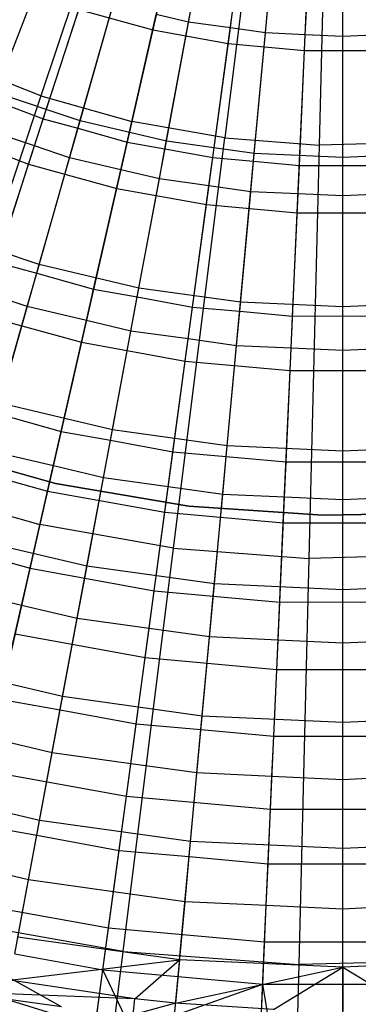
# Model space of a CAD drawing. Extents: x 0.1 to 25.1, y -5.4 to 12.3.
# Tile 28 of 107: x 12.257 to 12.643, y -1.478 to -0.358. Entities that reach past the tile are written whole.
import ezdxf

# ---------------------------------------------------------------- set-up
doc = ezdxf.new("R2010")
doc.units = 0
doc.header["$LTSCALE"] = 2.54
doc.layers.get('0').update_dxf_attribs({"color": 13, "linetype": 'CONTINUOUS'})

# ---------------------------------------------------------------- blocks, each defined once
blk = doc.blocks.new('GRUPUJ_1')
at = {"color": 0}
for p, q in [((12.3075, 5.4252, 18.7945), (12.1562, 4.9748, 18.7271)), ((12.3075, 5.4252, 18.7945), (12.1562, 4.9748, 18.7271)), ((12.3655, 5.4089, 18.7945), (12.2598, 4.9457, 18.7271)), ((12.3655, 5.4089, 18.7945), (12.2598, 4.9457, 18.7271)), ((12.4248, 5.3984, 18.7945), (12.3658, 4.927, 18.7271)), ((12.4248, 5.3984, 18.7945), (12.3658, 4.927, 18.7271)), ((12.4849, 5.3939, 18.7945), (12.4731, 4.919, 18.7271)), ((12.4849, 5.3939, 18.7945), (12.4731, 4.919, 18.7271)), ((12.2836, 5.05, 6.387), (12.3257, 5.2346, 6.329)), ((12.2836, 5.05, 6.387), (12.3257, 5.2346, 6.329)), ((12.3694, 5.0344, 6.387), (12.3949, 5.2221, 6.329)), ((12.3694, 5.0344, 6.387), (12.3949, 5.2221, 6.329)), ((12.4564, 5.0266, 6.387), (12.4649, 5.2158, 6.329)), ((12.4564, 5.0266, 6.387), (12.4649, 5.2158, 6.329)), ((12.105, 4.9785, 6.5931), (12.1681, 5.1414, 6.5271)), ((12.105, 4.9785, 6.5931), (12.1681, 5.1414, 6.5271)), ((12.1018, 4.9703, 6.5434), (12.1547, 5.1069, 6.487)), ((12.1018, 4.9703, 6.5434), (12.1547, 5.1069, 6.487)), ((12.2008, 4.9464, 6.5931), (12.2486, 5.1145, 6.5271)), ((12.2008, 4.9464, 6.5931), (12.2486, 5.1145, 6.5271)), ((12.2991, 4.9233, 6.5931), (12.3312, 5.095, 6.5271)), ((12.2991, 4.9233, 6.5931), (12.3312, 5.095, 6.5271)), ((12.159, 4.9487, 6.5431), (12.205, 5.0902, 6.4872)), ((12.159, 4.9487, 6.5431), (12.205, 5.0902, 6.4872)), ((12.3244, 5.0587, 6.487), (12.3299, 5.0879, 6.4774)), ((12.3244, 5.0587, 6.487), (12.3299, 5.0879, 6.4774)), ((12.3991, 4.9093, 6.5931), (12.4152, 5.0833, 6.5271)), ((12.3991, 4.9093, 6.5931), (12.4152, 5.0833, 6.5271)), ((12.1423, 4.8974, 6.4573), (12.1995, 5.0732, 6.387)), ((12.1423, 4.8974, 6.4573), (12.1995, 5.0732, 6.387)), ((12.1984, 4.938, 6.5434), (12.2384, 5.0789, 6.487)), ((12.1984, 4.938, 6.5434), (12.2384, 5.0789, 6.487)), ((12.1995, 5.0732, 6.387), (12.2836, 5.05, 6.387)), ((12.1995, 5.0732, 6.387), (12.2836, 5.05, 6.387)), ((12.3719, 5.0521, 6.4872), (12.3756, 5.0796, 6.4771)), ((12.3719, 5.0521, 6.4872), (12.3756, 5.0796, 6.4771)), ((12.4118, 5.0465, 6.487), (12.4146, 5.0761, 6.4774)), ((12.4118, 5.0465, 6.487), (12.4146, 5.0761, 6.4774)), ((12.4572, 5.0444, 6.4872), (12.4584, 5.0721, 6.4771)), ((12.4572, 5.0444, 6.4872), (12.4584, 5.0721, 6.4771)), ((12.5, 4.9047, 6.5931), (12.5, 5.0794, 6.5271)), ((12.5, 4.9047, 6.5931), (12.5, 5.0794, 6.5271)), ((12.5, 5.0424, 6.487), (12.5, 5.0722, 6.4774)), ((12.5, 5.0424, 6.487), (12.5, 5.0722, 6.4774)), ((12.2545, 4.9224, 6.5431), (12.2876, 5.0674, 6.4872)), ((12.2545, 4.9224, 6.5431), (12.2876, 5.0674, 6.4872)), ((12.3244, 5.0587, 6.487), (12.2876, 5.0674, 6.4872)), ((12.3244, 5.0587, 6.487), (12.2876, 5.0674, 6.4872)), ((12.2425, 4.8697, 6.4573), (12.2836, 5.05, 6.387)), ((12.2425, 4.8697, 6.4573), (12.2836, 5.05, 6.387)), ((12.2836, 5.05, 6.387), (12.3694, 5.0344, 6.387)), ((12.2836, 5.05, 6.387), (12.3694, 5.0344, 6.387)), ((12.2975, 4.9147, 6.5434), (12.3244, 5.0587, 6.487)), ((12.2975, 4.9147, 6.5434), (12.3244, 5.0587, 6.487)), ((12.3719, 5.0521, 6.4872), (12.3244, 5.0587, 6.487)), ((12.3719, 5.0521, 6.4872), (12.3244, 5.0587, 6.487)), ((12.3519, 4.9047, 6.5431), (12.3719, 5.0521, 6.4872)), ((12.3519, 4.9047, 6.5431), (12.3719, 5.0521, 6.4872)), ((12.4118, 5.0465, 6.487), (12.3719, 5.0521, 6.4872)), ((12.4118, 5.0465, 6.487), (12.3719, 5.0521, 6.4872)), ((12.3983, 4.9006, 6.5434), (12.4118, 5.0465, 6.487)), ((12.3983, 4.9006, 6.5434), (12.4118, 5.0465, 6.487)), ((12.4572, 5.0444, 6.4872), (12.4118, 5.0465, 6.487)), ((12.4572, 5.0444, 6.4872), (12.4118, 5.0465, 6.487)), ((12.4505, 4.8958, 6.5431), (12.4572, 5.0444, 6.4872)), ((12.4505, 4.8958, 6.5431), (12.4572, 5.0444, 6.4872)), ((12.5, 5.0424, 6.487), (12.4572, 5.0444, 6.4872)), ((12.5, 5.0424, 6.487), (12.4572, 5.0444, 6.4872)), ((12.5428, 5.0444, 6.4872), (12.5, 5.0424, 6.487)), ((12.5428, 5.0444, 6.4872), (12.5, 5.0424, 6.487)), ((12.5, 4.8959, 6.5434), (12.5, 5.0424, 6.487)), ((12.5, 4.8959, 6.5434), (12.5, 5.0424, 6.487)), ((12.3446, 4.8512, 6.4573), (12.3694, 5.0344, 6.387)), ((12.3446, 4.8512, 6.4573), (12.3694, 5.0344, 6.387)), ((12.3694, 5.0344, 6.387), (12.4564, 5.0266, 6.387)), ((12.3694, 5.0344, 6.387), (12.4564, 5.0266, 6.387)), ((12.4481, 4.8419, 6.4573), (12.4564, 5.0266, 6.387)), ((12.4481, 4.8419, 6.4573), (12.4564, 5.0266, 6.387)), ((12.4564, 5.0266, 6.387), (12.5436, 5.0266, 6.387)), ((12.4564, 5.0266, 6.387), (12.5436, 5.0266, 6.387)), ((12.1562, 4.9748, 18.7271), (12.056, 5.0142, 18.7271)), ((12.1562, 4.9748, 18.7271), (12.056, 5.0142, 18.7271)), ((12.1562, 4.9748, 18.7271), (12.0065, 4.5292, 18.6214)), ((12.1562, 4.9748, 18.7271), (12.0065, 4.5292, 18.6214)), ((12.2008, 4.9464, 6.5931), (12.105, 4.9785, 6.5931)), ((12.2008, 4.9464, 6.5931), (12.105, 4.9785, 6.5931)), ((12.1562, 4.9748, 18.7271), (12.2598, 4.9457, 18.7271)), ((12.1562, 4.9748, 18.7271), (12.2598, 4.9457, 18.7271)), ((12.1018, 4.9703, 6.5434), (12.159, 4.9487, 6.5431)), ((12.1018, 4.9703, 6.5434), (12.159, 4.9487, 6.5431)), ((12.149, 4.9179, 6.5574), (12.159, 4.9487, 6.5431)), ((12.149, 4.9179, 6.5574), (12.159, 4.9487, 6.5431)), ((12.159, 4.9487, 6.5431), (12.1984, 4.938, 6.5434)), ((12.159, 4.9487, 6.5431), (12.1984, 4.938, 6.5434)), ((12.149, 4.9179, 6.5574), (12.0892, 4.9378, 6.5572)), ((12.149, 4.9179, 6.5574), (12.0892, 4.9378, 6.5572)), ((12.1543, 4.7831, 6.6702), (12.2008, 4.9464, 6.5931)), ((12.1543, 4.7831, 6.6702), (12.2008, 4.9464, 6.5931)), ((12.2598, 4.9457, 18.7271), (12.1552, 4.4874, 18.6214)), ((12.2598, 4.9457, 18.7271), (12.1552, 4.4874, 18.6214)), ((12.1888, 4.9045, 6.5572), (12.1984, 4.938, 6.5434)), ((12.1888, 4.9045, 6.5572), (12.1984, 4.938, 6.5434)), ((12.1984, 4.938, 6.5434), (12.2545, 4.9224, 6.5431)), ((12.1984, 4.938, 6.5434), (12.2545, 4.9224, 6.5431)), ((12.2991, 4.9233, 6.5931), (12.2008, 4.9464, 6.5931)), ((12.2991, 4.9233, 6.5931), (12.2008, 4.9464, 6.5931)), ((12.3658, 4.927, 18.7271), (12.2598, 4.9457, 18.7271)), ((12.3658, 4.927, 18.7271), (12.2598, 4.9457, 18.7271)), ((12.0451, 4.9339, 6.4573), (12.1423, 4.8974, 6.4573)), ((12.0451, 4.9339, 6.4573), (12.1423, 4.8974, 6.4573)), ((12.3073, 4.4605, 18.6214), (12.3658, 4.927, 18.7271)), ((12.3073, 4.4605, 18.6214), (12.3658, 4.927, 18.7271)), ((12.3658, 4.927, 18.7271), (12.4731, 4.919, 18.7271)), ((12.3658, 4.927, 18.7271), (12.4731, 4.919, 18.7271)), ((12.106, 4.7856, 6.6203), (12.149, 4.9179, 6.5574)), ((12.106, 4.7856, 6.6203), (12.149, 4.9179, 6.5574)), ((12.1888, 4.9045, 6.5572), (12.149, 4.9179, 6.5574)), ((12.1888, 4.9045, 6.5572), (12.149, 4.9179, 6.5574)), ((12.2473, 4.8908, 6.5574), (12.2545, 4.9224, 6.5431)), ((12.2473, 4.8908, 6.5574), (12.2545, 4.9224, 6.5431)), ((12.2545, 4.9224, 6.5431), (12.2975, 4.9147, 6.5434)), ((12.2545, 4.9224, 6.5431), (12.2975, 4.9147, 6.5434)), ((12.2679, 4.7564, 6.6702), (12.2991, 4.9233, 6.5931)), ((12.2679, 4.7564, 6.6702), (12.2991, 4.9233, 6.5931)), ((12.3991, 4.9093, 6.5931), (12.2991, 4.9233, 6.5931)), ((12.3991, 4.9093, 6.5931), (12.2991, 4.9233, 6.5931)), ((12.4731, 4.919, 18.7271), (12.4614, 4.449, 18.6214)), ((12.4731, 4.919, 18.7271), (12.4614, 4.449, 18.6214)), ((12.5807, 4.9217, 18.7271), (12.4731, 4.919, 18.7271)), ((12.5807, 4.9217, 18.7271), (12.4731, 4.919, 18.7271)), ((12.1515, 4.7732, 6.6206), (12.1888, 4.9045, 6.5572)), ((12.1515, 4.7732, 6.6206), (12.1888, 4.9045, 6.5572)), ((12.2473, 4.8908, 6.5574), (12.1888, 4.9045, 6.5572)), ((12.2473, 4.8908, 6.5574), (12.1888, 4.9045, 6.5572)), ((12.2911, 4.8804, 6.5572), (12.2975, 4.9147, 6.5434)), ((12.2911, 4.8804, 6.5572), (12.2975, 4.9147, 6.5434)), ((12.2975, 4.9147, 6.5434), (12.3519, 4.9047, 6.5431)), ((12.2975, 4.9147, 6.5434), (12.3519, 4.9047, 6.5431)), ((12.3475, 4.8726, 6.5574), (12.3519, 4.9047, 6.5431)), ((12.3475, 4.8726, 6.5574), (12.3519, 4.9047, 6.5431)), ((12.3519, 4.9047, 6.5431), (12.3983, 4.9006, 6.5434)), ((12.3519, 4.9047, 6.5431), (12.3983, 4.9006, 6.5434)), ((12.3834, 4.7403, 6.6702), (12.3991, 4.9093, 6.5931)), ((12.3834, 4.7403, 6.6702), (12.3991, 4.9093, 6.5931)), ((12.5, 4.9047, 6.5931), (12.3991, 4.9093, 6.5931)), ((12.5, 4.9047, 6.5931), (12.3991, 4.9093, 6.5931)), ((12.6009, 4.9093, 6.5931), (12.5, 4.9047, 6.5931)), ((12.6009, 4.9093, 6.5931), (12.5, 4.9047, 6.5931)), ((12.5, 4.7349, 6.6702), (12.5, 4.9047, 6.5931)), ((12.5, 4.7349, 6.6702), (12.5, 4.9047, 6.5931)), ((12.0869, 4.7266, 6.5394), (12.1423, 4.8974, 6.4573)), ((12.0869, 4.7266, 6.5394), (12.1423, 4.8974, 6.4573)), ((12.1423, 4.8974, 6.4573), (12.2425, 4.8697, 6.4573)), ((12.1423, 4.8974, 6.4573), (12.2425, 4.8697, 6.4573)), ((12.3951, 4.8659, 6.5572), (12.3983, 4.9006, 6.5434)), ((12.3951, 4.8659, 6.5572), (12.3983, 4.9006, 6.5434)), ((12.3983, 4.9006, 6.5434), (12.4505, 4.8958, 6.5431)), ((12.3983, 4.9006, 6.5434), (12.4505, 4.8958, 6.5431)), ((12.449, 4.8635, 6.5574), (12.4505, 4.8958, 6.5431)), ((12.449, 4.8635, 6.5574), (12.4505, 4.8958, 6.5431)), ((12.4505, 4.8958, 6.5431), (12.5, 4.8959, 6.5434)), ((12.4505, 4.8958, 6.5431), (12.5, 4.8959, 6.5434)), ((12.5, 4.8611, 6.5572), (12.5, 4.8959, 6.5434)), ((12.5, 4.8611, 6.5572), (12.5, 4.8959, 6.5434)), ((12.5, 4.8959, 6.5434), (12.5495, 4.8958, 6.5431)), ((12.5, 4.8959, 6.5434), (12.5495, 4.8958, 6.5431)), ((12.2163, 4.7551, 6.6203), (12.2473, 4.8908, 6.5574)), ((12.2163, 4.7551, 6.6203), (12.2473, 4.8908, 6.5574)), ((12.2911, 4.8804, 6.5572), (12.2473, 4.8908, 6.5574)), ((12.2911, 4.8804, 6.5572), (12.2473, 4.8908, 6.5574)), ((12.266, 4.7462, 6.6206), (12.2911, 4.8804, 6.5572)), ((12.266, 4.7462, 6.6206), (12.2911, 4.8804, 6.5572)), ((12.3475, 4.8726, 6.5574), (12.2911, 4.8804, 6.5572)), ((12.3475, 4.8726, 6.5574), (12.2911, 4.8804, 6.5572)), ((12.3289, 4.7347, 6.6203), (12.3475, 4.8726, 6.5574)), ((12.3289, 4.7347, 6.6203), (12.3475, 4.8726, 6.5574)), ((12.3951, 4.8659, 6.5572), (12.3475, 4.8726, 6.5574)), ((12.3951, 4.8659, 6.5572), (12.3475, 4.8726, 6.5574)), ((12.2025, 4.6947, 6.5394), (12.2425, 4.8697, 6.4573)), ((12.2025, 4.6947, 6.5394), (12.2425, 4.8697, 6.4573)), ((12.2425, 4.8697, 6.4573), (12.3446, 4.8512, 6.4573)), ((12.2425, 4.8697, 6.4573), (12.3446, 4.8512, 6.4573)), ((12.3825, 4.73, 6.6206), (12.3951, 4.8659, 6.5572)), ((12.3825, 4.73, 6.6206), (12.3951, 4.8659, 6.5572)), ((12.449, 4.8635, 6.5574), (12.3951, 4.8659, 6.5572)), ((12.449, 4.8635, 6.5574), (12.3951, 4.8659, 6.5572)), ((12.4428, 4.7244, 6.6203), (12.449, 4.8635, 6.5574)), ((12.4428, 4.7244, 6.6203), (12.449, 4.8635, 6.5574)), ((12.5, 4.8611, 6.5572), (12.449, 4.8635, 6.5574)), ((12.5, 4.8611, 6.5572), (12.449, 4.8635, 6.5574)), ((12.551, 4.8635, 6.5574), (12.5, 4.8611, 6.5572)), ((12.551, 4.8635, 6.5574), (12.5, 4.8611, 6.5572)), ((12.5, 4.7246, 6.6206), (12.5, 4.8611, 6.5572)), ((12.5, 4.7246, 6.6206), (12.5, 4.8611, 6.5572)), ((12.3205, 4.6733, 6.5394), (12.3446, 4.8512, 6.4573)), ((12.3205, 4.6733, 6.5394), (12.3446, 4.8512, 6.4573)), ((12.3446, 4.8512, 6.4573), (12.4481, 4.8419, 6.4573)), ((12.3446, 4.8512, 6.4573), (12.4481, 4.8419, 6.4573)), ((12.44, 4.6625, 6.5394), (12.4481, 4.8419, 6.4573)), ((12.44, 4.6625, 6.5394), (12.4481, 4.8419, 6.4573)), ((12.4481, 4.8419, 6.4573), (12.5519, 4.8419, 6.4573)), ((12.4481, 4.8419, 6.4573), (12.5519, 4.8419, 6.4573)), ((12.1543, 4.7831, 6.6702), (12.0437, 4.8202, 6.6702)), ((12.1543, 4.7831, 6.6702), (12.0437, 4.8202, 6.6702)), ((12.106, 4.7856, 6.6203), (12.1515, 4.7732, 6.6206)), ((12.106, 4.7856, 6.6203), (12.1515, 4.7732, 6.6206)), ((12.1094, 4.6253, 6.7582), (12.1543, 4.7831, 6.6702)), ((12.1094, 4.6253, 6.7582), (12.1543, 4.7831, 6.6702)), ((12.2679, 4.7564, 6.6702), (12.1543, 4.7831, 6.6702)), ((12.2679, 4.7564, 6.6702), (12.1543, 4.7831, 6.6702)), ((12.1407, 4.7353, 6.6393), (12.1515, 4.7732, 6.6206)), ((12.1407, 4.7353, 6.6393), (12.1515, 4.7732, 6.6206)), ((12.1515, 4.7732, 6.6206), (12.2163, 4.7551, 6.6203)), ((12.1515, 4.7732, 6.6206), (12.2163, 4.7551, 6.6203)), ((12.1407, 4.7353, 6.6393), (12.0947, 4.7508, 6.6394)), ((12.1407, 4.7353, 6.6393), (12.0947, 4.7508, 6.6394)), ((12.2082, 4.7195, 6.6394), (12.2163, 4.7551, 6.6203)), ((12.2082, 4.7195, 6.6394), (12.2163, 4.7551, 6.6203)), ((12.2163, 4.7551, 6.6203), (12.266, 4.7462, 6.6206)), ((12.2163, 4.7551, 6.6203), (12.266, 4.7462, 6.6206)), ((12.2377, 4.5951, 6.7582), (12.2679, 4.7564, 6.6702)), ((12.2377, 4.5951, 6.7582), (12.2679, 4.7564, 6.6702)), ((12.3834, 4.7403, 6.6702), (12.2679, 4.7564, 6.6702)), ((12.3834, 4.7403, 6.6702), (12.2679, 4.7564, 6.6702)), ((12.2587, 4.7075, 6.6393), (12.266, 4.7462, 6.6206)), ((12.2587, 4.7075, 6.6393), (12.266, 4.7462, 6.6206)), ((12.266, 4.7462, 6.6206), (12.3289, 4.7347, 6.6203)), ((12.266, 4.7462, 6.6206), (12.3289, 4.7347, 6.6203)), ((12.3683, 4.5769, 6.7582), (12.3834, 4.7403, 6.6702)), ((12.3683, 4.5769, 6.7582), (12.3834, 4.7403, 6.6702)), ((12.5, 4.7349, 6.6702), (12.3834, 4.7403, 6.6702)), ((12.5, 4.7349, 6.6702), (12.3834, 4.7403, 6.6702)), ((12.6166, 4.7403, 6.6702), (12.5, 4.7349, 6.6702)), ((12.6166, 4.7403, 6.6702), (12.5, 4.7349, 6.6702)), ((12.0869, 4.7266, 6.5394), (12.2025, 4.6947, 6.5394)), ((12.0869, 4.7266, 6.5394), (12.2025, 4.6947, 6.5394)), ((12.1061, 4.6137, 6.7085), (12.1407, 4.7353, 6.6393)), ((12.1061, 4.6137, 6.7085), (12.1407, 4.7353, 6.6393)), ((12.2082, 4.7195, 6.6394), (12.1407, 4.7353, 6.6393)), ((12.2082, 4.7195, 6.6394), (12.1407, 4.7353, 6.6393)), ((12.324, 4.6985, 6.6394), (12.3289, 4.7347, 6.6203)), ((12.324, 4.6985, 6.6394), (12.3289, 4.7347, 6.6203)), ((12.3289, 4.7347, 6.6203), (12.3825, 4.73, 6.6206)), ((12.3289, 4.7347, 6.6203), (12.3825, 4.73, 6.6206)), ((12.3789, 4.6908, 6.6393), (12.3825, 4.73, 6.6206)), ((12.3789, 4.6908, 6.6393), (12.3825, 4.73, 6.6206)), ((12.3825, 4.73, 6.6206), (12.4428, 4.7244, 6.6203)), ((12.3825, 4.73, 6.6206), (12.4428, 4.7244, 6.6203)), ((12.4428, 4.7244, 6.6203), (12.5, 4.7246, 6.6206)), ((12.4428, 4.7244, 6.6203), (12.5, 4.7246, 6.6206)), ((12.5, 4.5708, 6.7582), (12.5, 4.7349, 6.6702)), ((12.5, 4.5708, 6.7582), (12.5, 4.7349, 6.6702)), ((12.5, 4.6852, 6.6393), (12.5, 4.7246, 6.6206)), ((12.5, 4.6852, 6.6393), (12.5, 4.7246, 6.6206)), ((12.5, 4.7246, 6.6206), (12.5572, 4.7244, 6.6203)), ((12.5, 4.7246, 6.6206), (12.5572, 4.7244, 6.6203)), ((12.1794, 4.5934, 6.7083), (12.2082, 4.7195, 6.6394)), ((12.1794, 4.5934, 6.7083), (12.2082, 4.7195, 6.6394)), ((12.2587, 4.7075, 6.6393), (12.2082, 4.7195, 6.6394)), ((12.2587, 4.7075, 6.6393), (12.2082, 4.7195, 6.6394)), ((12.4412, 4.688, 6.6394), (12.4428, 4.7244, 6.6203)), ((12.4412, 4.688, 6.6394), (12.4428, 4.7244, 6.6203)), ((12.2355, 4.5833, 6.7085), (12.2587, 4.7075, 6.6393)), ((12.2355, 4.5833, 6.7085), (12.2587, 4.7075, 6.6393)), ((12.324, 4.6985, 6.6394), (12.2587, 4.7075, 6.6393)), ((12.324, 4.6985, 6.6394), (12.2587, 4.7075, 6.6393)), ((12.1639, 4.5256, 6.633), (12.2025, 4.6947, 6.5394)), ((12.1639, 4.5256, 6.633), (12.2025, 4.6947, 6.5394)), ((12.2025, 4.6947, 6.5394), (12.3205, 4.6733, 6.5394)), ((12.2025, 4.6947, 6.5394), (12.3205, 4.6733, 6.5394)), ((12.3066, 4.5703, 6.7083), (12.324, 4.6985, 6.6394)), ((12.3066, 4.5703, 6.7083), (12.324, 4.6985, 6.6394)), ((12.3789, 4.6908, 6.6393), (12.324, 4.6985, 6.6394)), ((12.3789, 4.6908, 6.6393), (12.324, 4.6985, 6.6394)), ((12.3672, 4.565, 6.7085), (12.3789, 4.6908, 6.6393)), ((12.3672, 4.565, 6.7085), (12.3789, 4.6908, 6.6393)), ((12.4412, 4.688, 6.6394), (12.3789, 4.6908, 6.6393)), ((12.4412, 4.688, 6.6394), (12.3789, 4.6908, 6.6393)), ((12.4354, 4.5587, 6.7083), (12.4412, 4.688, 6.6394)), ((12.4354, 4.5587, 6.7083), (12.4412, 4.688, 6.6394)), ((12.5, 4.6852, 6.6393), (12.4412, 4.688, 6.6394)), ((12.5, 4.6852, 6.6393), (12.4412, 4.688, 6.6394)), ((12.5588, 4.688, 6.6394), (12.5, 4.6852, 6.6393)), ((12.5588, 4.688, 6.6394), (12.5, 4.6852, 6.6393)), ((12.5, 4.5588, 6.7085), (12.5, 4.6852, 6.6393)), ((12.5, 4.5588, 6.7085), (12.5, 4.6852, 6.6393)), ((12.2973, 4.5014, 6.633), (12.3205, 4.6733, 6.5394)), ((12.2973, 4.5014, 6.633), (12.3205, 4.6733, 6.5394)), ((12.3205, 4.6733, 6.5394), (12.44, 4.6625, 6.5394)), ((12.3205, 4.6733, 6.5394), (12.44, 4.6625, 6.5394)), ((12.4322, 4.4893, 6.633), (12.44, 4.6625, 6.5394)), ((12.4322, 4.4893, 6.633), (12.44, 4.6625, 6.5394)), ((12.44, 4.6625, 6.5394), (12.56, 4.6625, 6.5394)), ((12.44, 4.6625, 6.5394), (12.56, 4.6625, 6.5394)), ((12.2377, 4.5951, 6.7582), (12.1094, 4.6253, 6.7582)), ((12.2377, 4.5951, 6.7582), (12.1094, 4.6253, 6.7582)), ((12.1061, 4.6137, 6.7085), (12.1794, 4.5934, 6.7083)), ((12.1061, 4.6137, 6.7085), (12.1794, 4.5934, 6.7083)), ((12.1704, 4.5542, 6.7328), (12.1794, 4.5934, 6.7083)), ((12.1704, 4.5542, 6.7328), (12.1794, 4.5934, 6.7083)), ((12.1794, 4.5934, 6.7083), (12.2355, 4.5833, 6.7085)), ((12.1794, 4.5934, 6.7083), (12.2355, 4.5833, 6.7085)), ((12.2087, 4.4401, 6.8564), (12.2377, 4.5951, 6.7582)), ((12.2087, 4.4401, 6.8564), (12.2377, 4.5951, 6.7582)), ((12.3683, 4.5769, 6.7582), (12.2377, 4.5951, 6.7582)), ((12.3683, 4.5769, 6.7582), (12.2377, 4.5951, 6.7582)), ((12.2276, 4.5407, 6.7327), (12.2355, 4.5833, 6.7085)), ((12.2276, 4.5407, 6.7327), (12.2355, 4.5833, 6.7085)), ((12.2355, 4.5833, 6.7085), (12.3066, 4.5703, 6.7083)), ((12.2355, 4.5833, 6.7085), (12.3066, 4.5703, 6.7083)), ((12.1729, 4.5342, 6.825), (12.0235, 4.5758, 6.825)), ((12.0235, 4.5758, 7.325), (12.1729, 4.5342, 7.325)), ((12.1729, 4.5342, 6.825), (12.0235, 4.5758, 6.825)), ((12.1704, 4.5542, 6.7328), (12.0942, 4.572, 6.7327)), ((12.1704, 4.5542, 6.7328), (12.0942, 4.572, 6.7327)), ((12.3012, 4.5305, 6.7328), (12.3066, 4.5703, 6.7083)), ((12.3012, 4.5305, 6.7328), (12.3066, 4.5703, 6.7083)), ((12.3066, 4.5703, 6.7083), (12.3672, 4.565, 6.7085)), ((12.3066, 4.5703, 6.7083), (12.3672, 4.565, 6.7085)), ((12.3538, 4.4199, 6.8564), (12.3683, 4.5769, 6.7582)), ((12.3538, 4.4199, 6.8564), (12.3683, 4.5769, 6.7582)), ((12.5, 4.5708, 6.7582), (12.3683, 4.5769, 6.7582)), ((12.5, 4.5708, 6.7582), (12.3683, 4.5769, 6.7582)), ((12.6317, 4.5769, 6.7582), (12.5, 4.5708, 6.7582)), ((12.6317, 4.5769, 6.7582), (12.5, 4.5708, 6.7582)), ((12.5, 4.4131, 6.8564), (12.5, 4.5708, 6.7582)), ((12.5, 4.4131, 6.8564), (12.5, 4.5708, 6.7582)), ((12.0333, 4.5617, 6.633), (12.1639, 4.5256, 6.633)), ((12.0333, 4.5617, 6.633), (12.1639, 4.5256, 6.633)), ((12.3632, 4.5217, 6.7327), (12.3672, 4.565, 6.7085)), ((12.3632, 4.5217, 6.7327), (12.3672, 4.565, 6.7085)), ((12.3672, 4.565, 6.7085), (12.4354, 4.5587, 6.7083)), ((12.3672, 4.565, 6.7085), (12.4354, 4.5587, 6.7083)), ((12.4336, 4.5186, 6.7328), (12.4354, 4.5587, 6.7083)), ((12.4336, 4.5186, 6.7328), (12.4354, 4.5587, 6.7083)), ((12.4354, 4.5587, 6.7083), (12.5, 4.5588, 6.7085)), ((12.4354, 4.5587, 6.7083), (12.5, 4.5588, 6.7085)), ((12.5, 4.5154, 6.7327), (12.5, 4.5588, 6.7085)), ((12.5, 4.5154, 6.7327), (12.5, 4.5588, 6.7085)), ((12.5, 4.5588, 6.7085), (12.5646, 4.5587, 6.7083)), ((12.5, 4.5588, 6.7085), (12.5646, 4.5587, 6.7083)), ((12.1439, 4.4378, 6.8066), (12.1704, 4.5542, 6.7328)), ((12.1439, 4.4378, 6.8066), (12.1704, 4.5542, 6.7328)), ((12.2276, 4.5407, 6.7327), (12.1704, 4.5542, 6.7328)), ((12.2276, 4.5407, 6.7327), (12.1704, 4.5542, 6.7328)), ((12.3247, 4.5084, 6.825), (12.1729, 4.5342, 6.825)), ((12.1729, 4.5342, 7.325), (12.3247, 4.5084, 7.325)), ((12.1729, 4.5342, 7.325), (12.1729, 4.5342, 6.825)), ((12.3247, 4.5084, 6.825), (12.1729, 4.5342, 6.825)), ((12.1729, 4.5342, 7.325), (12.1729, 4.5342, 6.825)), ((12.2062, 4.4266, 6.8068), (12.2276, 4.5407, 6.7327)), ((12.2062, 4.4266, 6.8068), (12.2276, 4.5407, 6.7327)), ((12.3012, 4.5305, 6.7328), (12.2276, 4.5407, 6.7327)), ((12.3012, 4.5305, 6.7328), (12.2276, 4.5407, 6.7327)), ((12.0065, 4.5292, 18.6214), (12.1552, 4.4874, 18.6214)), ((12.0065, 4.5292, 18.6214), (12.1552, 4.4874, 18.6214)), ((12.1268, 4.3631, 6.7375), (12.1639, 4.5256, 6.633)), ((12.1268, 4.3631, 6.7375), (12.1639, 4.5256, 6.633)), ((12.1639, 4.5256, 6.633), (12.2973, 4.5014, 6.633)), ((12.1639, 4.5256, 6.633), (12.2973, 4.5014, 6.633)), ((12.2852, 4.4121, 6.8066), (12.3012, 4.5305, 6.7328)), ((12.2852, 4.4121, 6.8066), (12.3012, 4.5305, 6.7328)), ((12.3632, 4.5217, 6.7327), (12.3012, 4.5305, 6.7328)), ((12.3632, 4.5217, 6.7327), (12.3012, 4.5305, 6.7328)), ((12.3525, 4.4062, 6.8068), (12.3632, 4.5217, 6.7327)), ((12.3525, 4.4062, 6.8068), (12.3632, 4.5217, 6.7327)), ((12.4336, 4.5186, 6.7328), (12.3632, 4.5217, 6.7327)), ((12.4336, 4.5186, 6.7328), (12.3632, 4.5217, 6.7327)), ((12.4282, 4.3993, 6.8066), (12.4336, 4.5186, 6.7328)), ((12.4282, 4.3993, 6.8066), (12.4336, 4.5186, 6.7328)), ((12.5, 4.5154, 6.7327), (12.4336, 4.5186, 6.7328)), ((12.5, 4.5154, 6.7327), (12.4336, 4.5186, 6.7328)), ((12.5664, 4.5186, 6.7328), (12.5, 4.5154, 6.7327)), ((12.5664, 4.5186, 6.7328), (12.5, 4.5154, 6.7327)), ((12.5, 4.3994, 6.8068), (12.5, 4.5154, 6.7327)), ((12.5, 4.3994, 6.8068), (12.5, 4.5154, 6.7327)), ((12.2749, 4.3363, 6.7375), (12.2973, 4.5014, 6.633)), ((12.2749, 4.3363, 6.7375), (12.2973, 4.5014, 6.633)), ((12.2973, 4.5014, 6.633), (12.4322, 4.4893, 6.633)), ((12.2973, 4.5014, 6.633), (12.4322, 4.4893, 6.633)), ((12.4772, 4.4983, 6.825), (12.3247, 4.5084, 6.825)), ((12.3247, 4.5084, 7.325), (12.3247, 4.5084, 6.825)), ((12.3247, 4.5084, 7.325), (12.4772, 4.4983, 7.325)), ((12.3247, 4.5084, 7.325), (12.3247, 4.5084, 6.825)), ((12.4772, 4.4983, 6.825), (12.3247, 4.5084, 6.825)), ((12.5687, 4.4997, 6.825), (12.4772, 4.4983, 6.825)), ((12.4772, 4.4983, 7.325), (12.5687, 4.4997, 7.325)), ((12.5687, 4.4997, 6.825), (12.4772, 4.4983, 6.825)), ((12.4772, 4.4983, 7.325), (12.4772, 4.4983, 6.825)), ((12.4772, 4.4983, 7.325), (12.4772, 4.4983, 6.825)), ((12.1552, 4.4874, 18.6214), (12.0524, 4.0369, 18.4777)), ((12.1552, 4.4874, 18.6214), (12.0524, 4.0369, 18.4777)), ((12.3073, 4.4605, 18.6214), (12.1552, 4.4874, 18.6214)), ((12.3073, 4.4605, 18.6214), (12.1552, 4.4874, 18.6214)), ((12.4248, 4.3228, 6.7375), (12.4322, 4.4893, 6.633)), ((12.4248, 4.3228, 6.7375), (12.4322, 4.4893, 6.633)), ((12.4322, 4.4893, 6.633), (12.5678, 4.4893, 6.633)), ((12.4322, 4.4893, 6.633), (12.5678, 4.4893, 6.633)), ((12.2087, 4.4401, 6.8564), (12.0662, 4.4736, 6.8564)), ((12.2087, 4.4401, 6.8564), (12.0662, 4.4736, 6.8564)), ((12.0625, 4.4604, 6.8068), (12.1439, 4.4378, 6.8066)), ((12.0625, 4.4604, 6.8068), (12.1439, 4.4378, 6.8066)), ((12.2499, 4.0021, 18.4777), (12.3073, 4.4605, 18.6214)), ((12.2499, 4.0021, 18.4777), (12.3073, 4.4605, 18.6214)), ((12.3073, 4.4605, 18.6214), (12.4614, 4.449, 18.6214)), ((12.3073, 4.4605, 18.6214), (12.4614, 4.449, 18.6214)), ((12.4614, 4.449, 18.6214), (12.4498, 3.9871, 18.4777)), ((12.4614, 4.449, 18.6214), (12.4498, 3.9871, 18.4777)), ((12.6158, 4.4528, 18.6214), (12.4614, 4.449, 18.6214)), ((12.6158, 4.4528, 18.6214), (12.4614, 4.449, 18.6214)), ((12.1342, 4.3956, 6.8372), (12.1439, 4.4378, 6.8066)), ((12.1342, 4.3956, 6.8372), (12.1439, 4.4378, 6.8066)), ((12.1439, 4.4378, 6.8066), (12.2062, 4.4266, 6.8068)), ((12.1439, 4.4378, 6.8066), (12.2062, 4.4266, 6.8068)), ((12.181, 4.2919, 6.9646), (12.2087, 4.4401, 6.8564)), ((12.181, 4.2919, 6.9646), (12.2087, 4.4401, 6.8564)), ((12.3538, 4.4199, 6.8564), (12.2087, 4.4401, 6.8564)), ((12.3538, 4.4199, 6.8564), (12.2087, 4.4401, 6.8564)), ((12.1976, 4.3806, 6.8371), (12.2062, 4.4266, 6.8068)), ((12.1976, 4.3806, 6.8371), (12.2062, 4.4266, 6.8068)), ((12.2062, 4.4266, 6.8068), (12.2852, 4.4121, 6.8066)), ((12.2062, 4.4266, 6.8068), (12.2852, 4.4121, 6.8066)), ((12.1342, 4.3956, 6.8372), (12.0497, 4.4154, 6.8371)), ((12.1342, 4.3956, 6.8372), (12.0497, 4.4154, 6.8371)), ((12.2794, 4.3693, 6.8372), (12.2852, 4.4121, 6.8066)), ((12.2794, 4.3693, 6.8372), (12.2852, 4.4121, 6.8066)), ((12.2852, 4.4121, 6.8066), (12.3525, 4.4062, 6.8068)), ((12.2852, 4.4121, 6.8066), (12.3525, 4.4062, 6.8068)), ((12.3398, 4.2697, 6.9646), (12.3538, 4.4199, 6.8564)), ((12.3398, 4.2697, 6.9646), (12.3538, 4.4199, 6.8564)), ((12.5, 4.4131, 6.8564), (12.3538, 4.4199, 6.8564)), ((12.5, 4.4131, 6.8564), (12.3538, 4.4199, 6.8564)), ((12.6462, 4.4199, 6.8564), (12.5, 4.4131, 6.8564)), ((12.6462, 4.4199, 6.8564), (12.5, 4.4131, 6.8564)), ((12.5, 4.2623, 6.9646), (12.5, 4.4131, 6.8564)), ((12.5, 4.2623, 6.9646), (12.5, 4.4131, 6.8564)), ((12.3482, 4.3596, 6.8371), (12.3525, 4.4062, 6.8068)), ((12.3482, 4.3596, 6.8371), (12.3525, 4.4062, 6.8068)), ((12.3525, 4.4062, 6.8068), (12.4282, 4.3993, 6.8066)), ((12.3525, 4.4062, 6.8068), (12.4282, 4.3993, 6.8066)), ((12.1099, 4.2889, 6.9149), (12.1342, 4.3956, 6.8372)), ((12.1099, 4.2889, 6.9149), (12.1342, 4.3956, 6.8372)), ((12.1976, 4.3806, 6.8371), (12.1342, 4.3956, 6.8372)), ((12.1976, 4.3806, 6.8371), (12.1342, 4.3956, 6.8372)), ((12.4263, 4.3561, 6.8372), (12.4282, 4.3993, 6.8066)), ((12.4263, 4.3561, 6.8372), (12.4282, 4.3993, 6.8066)), ((12.4282, 4.3993, 6.8066), (12.5, 4.3994, 6.8068)), ((12.4282, 4.3993, 6.8066), (12.5, 4.3994, 6.8068)), ((12.5, 4.3526, 6.8371), (12.5, 4.3994, 6.8068)), ((12.5, 4.3526, 6.8371), (12.5, 4.3994, 6.8068)), ((12.5, 4.3994, 6.8068), (12.5718, 4.3993, 6.8066)), ((12.5, 4.3994, 6.8068), (12.5718, 4.3993, 6.8066)), ((12.1782, 4.2766, 6.9151), (12.1976, 4.3806, 6.8371)), ((12.1782, 4.2766, 6.9151), (12.1976, 4.3806, 6.8371)), ((12.2794, 4.3693, 6.8372), (12.1976, 4.3806, 6.8371)), ((12.2794, 4.3693, 6.8372), (12.1976, 4.3806, 6.8371)), ((12.2647, 4.2609, 6.9149), (12.2794, 4.3693, 6.8372)), ((12.2647, 4.2609, 6.9149), (12.2794, 4.3693, 6.8372)), ((12.3482, 4.3596, 6.8371), (12.2794, 4.3693, 6.8372)), ((12.3482, 4.3596, 6.8371), (12.2794, 4.3693, 6.8372)), ((12.1268, 4.3631, 6.7375), (12.2749, 4.3363, 6.7375)), ((12.1268, 4.3631, 6.7375), (12.2749, 4.3363, 6.7375)), ((12.3384, 4.2543, 6.9151), (12.3482, 4.3596, 6.8371)), ((12.3384, 4.2543, 6.9151), (12.3482, 4.3596, 6.8371)), ((12.4263, 4.3561, 6.8372), (12.3482, 4.3596, 6.8371)), ((12.4263, 4.3561, 6.8372), (12.3482, 4.3596, 6.8371)), ((12.4213, 4.2468, 6.9149), (12.4263, 4.3561, 6.8372)), ((12.4213, 4.2468, 6.9149), (12.4263, 4.3561, 6.8372)), ((12.5, 4.3526, 6.8371), (12.4263, 4.3561, 6.8372)), ((12.5, 4.3526, 6.8371), (12.4263, 4.3561, 6.8372)), ((12.5737, 4.3561, 6.8372), (12.5, 4.3526, 6.8371)), ((12.5737, 4.3561, 6.8372), (12.5, 4.3526, 6.8371)), ((12.5, 4.2469, 6.9151), (12.5, 4.3526, 6.8371)), ((12.5, 4.2469, 6.9151), (12.5, 4.3526, 6.8371)), ((12.2535, 4.1785, 6.8526), (12.2749, 4.3363, 6.7375)), ((12.2535, 4.1785, 6.8526), (12.2749, 4.3363, 6.7375)), ((12.2749, 4.3363, 6.7375), (12.4248, 4.3228, 6.7375)), ((12.2749, 4.3363, 6.7375), (12.4248, 4.3228, 6.7375)), ((12.181, 4.2919, 6.9646), (12.025, 4.3286, 6.9646)), ((12.181, 4.2919, 6.9646), (12.025, 4.3286, 6.9646)), ((12.4176, 4.1637, 6.8526), (12.4248, 4.3228, 6.7375)), ((12.4176, 4.1637, 6.8526), (12.4248, 4.3228, 6.7375)), ((12.4248, 4.3228, 6.7375), (12.5752, 4.3228, 6.7375)), ((12.4248, 4.3228, 6.7375), (12.5752, 4.3228, 6.7375)), ((12.1099, 4.2889, 6.9149), (12.1782, 4.2766, 6.9151)), ((12.1099, 4.2889, 6.9149), (12.1782, 4.2766, 6.9151)), ((12.1547, 4.1511, 7.0821), (12.181, 4.2919, 6.9646)), ((12.1547, 4.1511, 7.0821), (12.181, 4.2919, 6.9646)), ((12.3398, 4.2697, 6.9646), (12.181, 4.2919, 6.9646)), ((12.3398, 4.2697, 6.9646), (12.181, 4.2919, 6.9646)), ((12.1691, 4.228, 6.9519), (12.1782, 4.2766, 6.9151)), ((12.1691, 4.228, 6.9519), (12.1782, 4.2766, 6.9151)), ((12.1782, 4.2766, 6.9151), (12.2647, 4.2609, 6.9149)), ((12.1782, 4.2766, 6.9151), (12.2647, 4.2609, 6.9149)), ((12.3266, 4.1272, 7.0821), (12.3398, 4.2697, 6.9646)), ((12.3266, 4.1272, 7.0821), (12.3398, 4.2697, 6.9646)), ((12.5, 4.2623, 6.9646), (12.3398, 4.2697, 6.9646)), ((12.5, 4.2623, 6.9646), (12.3398, 4.2697, 6.9646)), ((12.6602, 4.2697, 6.9646), (12.5, 4.2623, 6.9646)), ((12.6602, 4.2697, 6.9646), (12.5, 4.2623, 6.9646)), ((12.2585, 4.2155, 6.9519), (12.2647, 4.2609, 6.9149)), ((12.2585, 4.2155, 6.9519), (12.2647, 4.2609, 6.9149)), ((12.2647, 4.2609, 6.9149), (12.3384, 4.2543, 6.9151)), ((12.2647, 4.2609, 6.9149), (12.3384, 4.2543, 6.9151)), ((12.5, 4.1192, 7.0821), (12.5, 4.2623, 6.9646)), ((12.5, 4.1192, 7.0821), (12.5, 4.2623, 6.9646)), ((12.1691, 4.228, 6.9519), (12.0997, 4.2443, 6.9519)), ((12.1691, 4.228, 6.9519), (12.0997, 4.2443, 6.9519)), ((12.3338, 4.205, 6.9519), (12.3384, 4.2543, 6.9151)), ((12.3338, 4.205, 6.9519), (12.3384, 4.2543, 6.9151)), ((12.3384, 4.2543, 6.9151), (12.4213, 4.2468, 6.9149)), ((12.3384, 4.2543, 6.9151), (12.4213, 4.2468, 6.9149)), ((12.4193, 4.2011, 6.9519), (12.4213, 4.2468, 6.9149)), ((12.4193, 4.2011, 6.9519), (12.4213, 4.2468, 6.9149)), ((12.4213, 4.2468, 6.9149), (12.5, 4.2469, 6.9151)), ((12.4213, 4.2468, 6.9149), (12.5, 4.2469, 6.9151)), ((12.5, 4.1973, 6.9519), (12.5, 4.2469, 6.9151)), ((12.5, 4.1973, 6.9519), (12.5, 4.2469, 6.9151)), ((12.5, 4.2469, 6.9151), (12.5787, 4.2468, 6.9149)), ((12.5, 4.2469, 6.9151), (12.5787, 4.2468, 6.9149)), ((12.1515, 4.1341, 7.0327), (12.1691, 4.228, 6.9519)), ((12.1515, 4.1341, 7.0327), (12.1691, 4.228, 6.9519)), ((12.2585, 4.2155, 6.9519), (12.1691, 4.228, 6.9519)), ((12.2585, 4.2155, 6.9519), (12.1691, 4.228, 6.9519)), ((12.2452, 4.117, 7.0326), (12.2585, 4.2155, 6.9519)), ((12.2452, 4.117, 7.0326), (12.2585, 4.2155, 6.9519)), ((12.3338, 4.205, 6.9519), (12.2585, 4.2155, 6.9519)), ((12.3338, 4.205, 6.9519), (12.2585, 4.2155, 6.9519)), ((12.0914, 4.2079, 6.8526), (12.2535, 4.1785, 6.8526)), ((12.0914, 4.2079, 6.8526), (12.2535, 4.1785, 6.8526)), ((12.325, 4.1099, 7.0327), (12.3338, 4.205, 6.9519)), ((12.325, 4.1099, 7.0327), (12.3338, 4.205, 6.9519)), ((12.4193, 4.2011, 6.9519), (12.3338, 4.205, 6.9519)), ((12.4193, 4.2011, 6.9519), (12.3338, 4.205, 6.9519)), ((12.4148, 4.1017, 7.0326), (12.4193, 4.2011, 6.9519)), ((12.4148, 4.1017, 7.0326), (12.4193, 4.2011, 6.9519)), ((12.5, 4.1973, 6.9519), (12.4193, 4.2011, 6.9519)), ((12.5, 4.1973, 6.9519), (12.4193, 4.2011, 6.9519)), ((12.5807, 4.2011, 6.9519), (12.5, 4.1973, 6.9519)), ((12.5807, 4.2011, 6.9519), (12.5, 4.1973, 6.9519)), ((12.1547, 4.1511, 7.0821), (11.9858, 4.1909, 7.0821)), ((12.1547, 4.1511, 7.0821), (11.9858, 4.1909, 7.0821)), ((12.5, 4.1018, 7.0327), (12.5, 4.1973, 6.9519)), ((12.5, 4.1018, 7.0327), (12.5, 4.1973, 6.9519)), ((12.2332, 4.0288, 6.9777), (12.2535, 4.1785, 6.8526)), ((12.2332, 4.0288, 6.9777), (12.2535, 4.1785, 6.8526)), ((12.2535, 4.1785, 6.8526), (12.4176, 4.1637, 6.8526)), ((12.2535, 4.1785, 6.8526), (12.4176, 4.1637, 6.8526)), ((12.4108, 4.0128, 6.9777), (12.4176, 4.1637, 6.8526)), ((12.4108, 4.0128, 6.9777), (12.4176, 4.1637, 6.8526)), ((12.4176, 4.1637, 6.8526), (12.5824, 4.1637, 6.8526)), ((12.4176, 4.1637, 6.8526), (12.5824, 4.1637, 6.8526)), ((12.0776, 4.1474, 7.0326), (12.1515, 4.1341, 7.0327)), ((12.0776, 4.1474, 7.0326), (12.1515, 4.1341, 7.0327)), ((12.1299, 4.0184, 7.2085), (12.1547, 4.1511, 7.0821)), ((12.1299, 4.0184, 7.2085), (12.1547, 4.1511, 7.0821)), ((12.3266, 4.1272, 7.0821), (12.1547, 4.1511, 7.0821)), ((12.3266, 4.1272, 7.0821), (12.1547, 4.1511, 7.0821)), ((12.1421, 4.0834, 7.0765), (12.1515, 4.1341, 7.0327)), ((12.1421, 4.0834, 7.0765), (12.1515, 4.1341, 7.0327)), ((12.1515, 4.1341, 7.0327), (12.2452, 4.117, 7.0326)), ((12.1515, 4.1341, 7.0327), (12.2452, 4.117, 7.0326)), ((12.3142, 3.9927, 7.2085), (12.3266, 4.1272, 7.0821)), ((12.3142, 3.9927, 7.2085), (12.3266, 4.1272, 7.0821)), ((12.5, 4.1192, 7.0821), (12.3266, 4.1272, 7.0821)), ((12.5, 4.1192, 7.0821), (12.3266, 4.1272, 7.0821)), ((12.6734, 4.1272, 7.0821), (12.5, 4.1192, 7.0821)), ((12.6734, 4.1272, 7.0821), (12.5, 4.1192, 7.0821)), ((12.2388, 4.0699, 7.0765), (12.2452, 4.117, 7.0326)), ((12.2388, 4.0699, 7.0765), (12.2452, 4.117, 7.0326)), ((12.2452, 4.117, 7.0326), (12.325, 4.1099, 7.0327)), ((12.2452, 4.117, 7.0326), (12.325, 4.1099, 7.0327)), ((12.3203, 4.0586, 7.0765), (12.325, 4.1099, 7.0327)), ((12.3203, 4.0586, 7.0765), (12.325, 4.1099, 7.0327)), ((12.325, 4.1099, 7.0327), (12.4148, 4.1017, 7.0326)), ((12.325, 4.1099, 7.0327), (12.4148, 4.1017, 7.0326)), ((12.5, 3.9841, 7.2085), (12.5, 4.1192, 7.0821)), ((12.5, 3.9841, 7.2085), (12.5, 4.1192, 7.0821)), ((12.1421, 4.0834, 7.0765), (12.067, 4.1011, 7.0765)), ((12.1421, 4.0834, 7.0765), (12.067, 4.1011, 7.0765)), ((12.4127, 4.0543, 7.0765), (12.4148, 4.1017, 7.0326)), ((12.4127, 4.0543, 7.0765), (12.4148, 4.1017, 7.0326)), ((12.4148, 4.1017, 7.0326), (12.5, 4.1018, 7.0327)), ((12.4148, 4.1017, 7.0326), (12.5, 4.1018, 7.0327)), ((12.5, 4.0503, 7.0765), (12.5, 4.1018, 7.0327)), ((12.5, 4.0503, 7.0765), (12.5, 4.1018, 7.0327)), ((12.5, 4.1018, 7.0327), (12.5852, 4.1017, 7.0326)), ((12.5, 4.1018, 7.0327), (12.5852, 4.1017, 7.0326)), ((12.1264, 3.9994, 7.1593), (12.1421, 4.0834, 7.0765)), ((12.1264, 3.9994, 7.1593), (12.1421, 4.0834, 7.0765)), ((12.2388, 4.0699, 7.0765), (12.1421, 4.0834, 7.0765)), ((12.2388, 4.0699, 7.0765), (12.1421, 4.0834, 7.0765)), ((12.2268, 3.9812, 7.1593), (12.2388, 4.0699, 7.0765)), ((12.2268, 3.9812, 7.1593), (12.2388, 4.0699, 7.0765)), ((12.3203, 4.0586, 7.0765), (12.2388, 4.0699, 7.0765)), ((12.3203, 4.0586, 7.0765), (12.2388, 4.0699, 7.0765)), ((12.0578, 4.0606, 6.9777), (12.2332, 4.0288, 6.9777)), ((12.0578, 4.0606, 6.9777), (12.2332, 4.0288, 6.9777)), ((12.3124, 3.9735, 7.1593), (12.3203, 4.0586, 7.0765)), ((12.3124, 3.9735, 7.1593), (12.3203, 4.0586, 7.0765)), ((12.4127, 4.0543, 7.0765), (12.3203, 4.0586, 7.0765)), ((12.4127, 4.0543, 7.0765), (12.3203, 4.0586, 7.0765)), ((12.4087, 3.9648, 7.1593), (12.4127, 4.0543, 7.0765)), ((12.4087, 3.9648, 7.1593), (12.4127, 4.0543, 7.0765)), ((12.5, 4.0503, 7.0765), (12.4127, 4.0543, 7.0765)), ((12.5, 4.0503, 7.0765), (12.4127, 4.0543, 7.0765)), ((12.5873, 4.0543, 7.0765), (12.5, 4.0503, 7.0765)), ((12.5873, 4.0543, 7.0765), (12.5, 4.0503, 7.0765)), ((12.5, 3.9649, 7.1593), (12.5, 4.0503, 7.0765)), ((12.5, 3.9649, 7.1593), (12.5, 4.0503, 7.0765)), ((12.2499, 4.0021, 18.4777), (12.0524, 4.0369, 18.4777)), ((12.2499, 4.0021, 18.4777), (12.0524, 4.0369, 18.4777)), ((12.2152, 3.896, 7.1037), (12.2332, 4.0288, 6.9777)), ((12.2152, 3.896, 7.1037), (12.2332, 4.0288, 6.9777)), ((12.2332, 4.0288, 6.9777), (12.4108, 4.0128, 6.9777)), ((12.2332, 4.0288, 6.9777), (12.4108, 4.0128, 6.9777)), ((12.3142, 3.9927, 7.2085), (12.1299, 4.0184, 7.2085)), ((12.3142, 3.9927, 7.2085), (12.1299, 4.0184, 7.2085)), ((12.4048, 3.879, 7.1037), (12.4108, 4.0128, 6.9777)), ((12.4048, 3.879, 7.1037), (12.4108, 4.0128, 6.9777)), ((12.4108, 4.0128, 6.9777), (12.5892, 4.0128, 6.9777)), ((12.4108, 4.0128, 6.9777), (12.5892, 4.0128, 6.9777)), ((12.1264, 3.9994, 7.1593), (12.2268, 3.9812, 7.1593)), ((12.1264, 3.9994, 7.1593), (12.2268, 3.9812, 7.1593)), ((12.1938, 3.5547, 18.2964), (12.2499, 4.0021, 18.4777)), ((12.1938, 3.5547, 18.2964), (12.2499, 4.0021, 18.4777)), ((12.2499, 4.0021, 18.4777), (12.4498, 3.9871, 18.4777)), ((12.2499, 4.0021, 18.4777), (12.4498, 3.9871, 18.4777)), ((12.1208, 3.9695, 7.2595), (12.3142, 3.9927, 7.2085)), ((12.1208, 3.9695, 7.2595), (12.3142, 3.9927, 7.2085)), ((12.2633, 3.948, 7.2595), (12.3142, 3.9927, 7.2085)), ((12.2633, 3.948, 7.2595), (12.3142, 3.9927, 7.2085)), ((12.3142, 3.9927, 7.2085), (12.3096, 3.9431, 7.2595)), ((12.3142, 3.9927, 7.2085), (12.3096, 3.9431, 7.2595)), ((12.5, 3.9841, 7.2085), (12.3142, 3.9927, 7.2085)), ((12.5, 3.9841, 7.2085), (12.3142, 3.9927, 7.2085)), ((12.4498, 3.9871, 18.4777), (12.4386, 3.5364, 18.2964)), ((12.4498, 3.9871, 18.4777), (12.4386, 3.5364, 18.2964)), ((12.6503, 3.9921, 18.4777), (12.4498, 3.9871, 18.4777)), ((12.6503, 3.9921, 18.4777), (12.4498, 3.9871, 18.4777)), ((12.6858, 3.9927, 7.2085), (12.5, 3.9841, 7.2085)), ((12.6858, 3.9927, 7.2085), (12.5, 3.9841, 7.2085)), ((12.2202, 3.9328, 7.2098), (12.2268, 3.9812, 7.1593)), ((12.2202, 3.9328, 7.2098), (12.2268, 3.9812, 7.1593)), ((12.2268, 3.9812, 7.1593), (12.3124, 3.9735, 7.1593)), ((12.2268, 3.9812, 7.1593), (12.3124, 3.9735, 7.1593)), ((12.2516, 3.9286, 7.21), (12.2268, 3.9812, 7.1593)), ((12.2516, 3.9286, 7.21), (12.2268, 3.9812, 7.1593)), ((12.3096, 3.9431, 7.2595), (12.5, 3.9841, 7.2085)), ((12.3096, 3.9431, 7.2595), (12.5, 3.9841, 7.2085)), ((12.421, 3.9359, 7.2595), (12.5, 3.9841, 7.2085)), ((12.421, 3.9359, 7.2595), (12.5, 3.9841, 7.2085)), ((12.5, 3.9841, 7.2085), (12.5, 3.9343, 7.2595)), ((12.5, 3.9841, 7.2085), (12.579, 3.9359, 7.2595)), ((12.5, 3.9841, 7.2085), (12.5, 3.9343, 7.2595)), ((12.5, 3.9841, 7.2085), (12.579, 3.9359, 7.2595)), ((12.2633, 3.948, 7.2595), (12.1208, 3.9695, 7.2595)), ((12.2633, 3.948, 7.2595), (12.1208, 3.9695, 7.2595)), ((12.1797, 3.9389, 7.2103), (12.1212, 3.9716, 7.1874)), ((12.1797, 3.9389, 7.2103), (12.1212, 3.9716, 7.1874)), ((12.1797, 3.9389, 7.2103), (12.1212, 3.9716, 7.1874)), ((12.1797, 3.9389, 7.2103), (12.1212, 3.9716, 7.1874)), ((12.3083, 3.9291, 7.2031), (12.3124, 3.9735, 7.1593)), ((12.3083, 3.9291, 7.2031), (12.3124, 3.9735, 7.1593)), ((12.3083, 3.9291, 7.2031), (12.3124, 3.9735, 7.1593)), ((12.3083, 3.9291, 7.2031), (12.3124, 3.9735, 7.1593)), ((12.3083, 3.9291, 7.2031), (12.4087, 3.9648, 7.1593)), ((12.3083, 3.9291, 7.2031), (12.4087, 3.9648, 7.1593)), ((12.3124, 3.9735, 7.1593), (12.4087, 3.9648, 7.1593)), ((12.3124, 3.9735, 7.1593), (12.4087, 3.9648, 7.1593)), ((12.4065, 3.9161, 7.2098), (12.4087, 3.9648, 7.1593)), ((12.4065, 3.9161, 7.2098), (12.4087, 3.9648, 7.1593)), ((12.4087, 3.9648, 7.1593), (12.5, 3.9649, 7.1593)), ((12.4087, 3.9648, 7.1593), (12.5, 3.9649, 7.1593)), ((12.417, 3.9156, 7.2099), (12.4087, 3.9648, 7.1593)), ((12.417, 3.9156, 7.2099), (12.4087, 3.9648, 7.1593)), ((12.5, 3.9122, 7.2103), (12.5, 3.9649, 7.1593)), ((12.5, 3.9122, 7.2103), (12.5, 3.9649, 7.1593)), ((12.5, 3.9649, 7.1593), (12.5913, 3.9648, 7.1593)), ((12.5, 3.9649, 7.1593), (12.5913, 3.9648, 7.1593)), ((12.2633, 3.948, 7.2595), (12.1036, 3.9543, 7.2422)), ((12.2633, 3.948, 7.2595), (12.1036, 3.9543, 7.2422)), ((12.1167, 3.9477, 7.2103), (12.215, 3.9176, 7.225)), ((12.1797, 3.9389, 7.2103), (12.1167, 3.9477, 7.2103)), ((12.1167, 3.9477, 7.2103), (12.215, 3.9176, 7.225)), ((12.1797, 3.9389, 7.2103), (12.1167, 3.9477, 7.2103)), ((12.2612, 3.93, 7.2422), (12.2633, 3.948, 7.2595)), ((12.2612, 3.93, 7.2422), (12.2633, 3.948, 7.2595)), ((12.3096, 3.9431, 7.2595), (12.2612, 3.93, 7.2422)), ((12.3096, 3.9431, 7.2595), (12.2612, 3.93, 7.2422)), ((12.3096, 3.9431, 7.2595), (12.2633, 3.948, 7.2595)), ((12.3096, 3.9431, 7.2595), (12.2633, 3.948, 7.2595)), ((12.421, 3.9359, 7.2595), (12.3096, 3.9431, 7.2595)), ((12.421, 3.9359, 7.2595), (12.3096, 3.9431, 7.2595))]:
    blk.add_line(p, q, dxfattribs=at)

msp = doc.modelspace()

# ---------------------------------------------------------------- block references
at = {"color": 0}
msp.add_blockref('GRUPUJ_1', (0.125, -5.4199, 0.188), dxfattribs=at)

doc.saveas('drawing.dxf')
